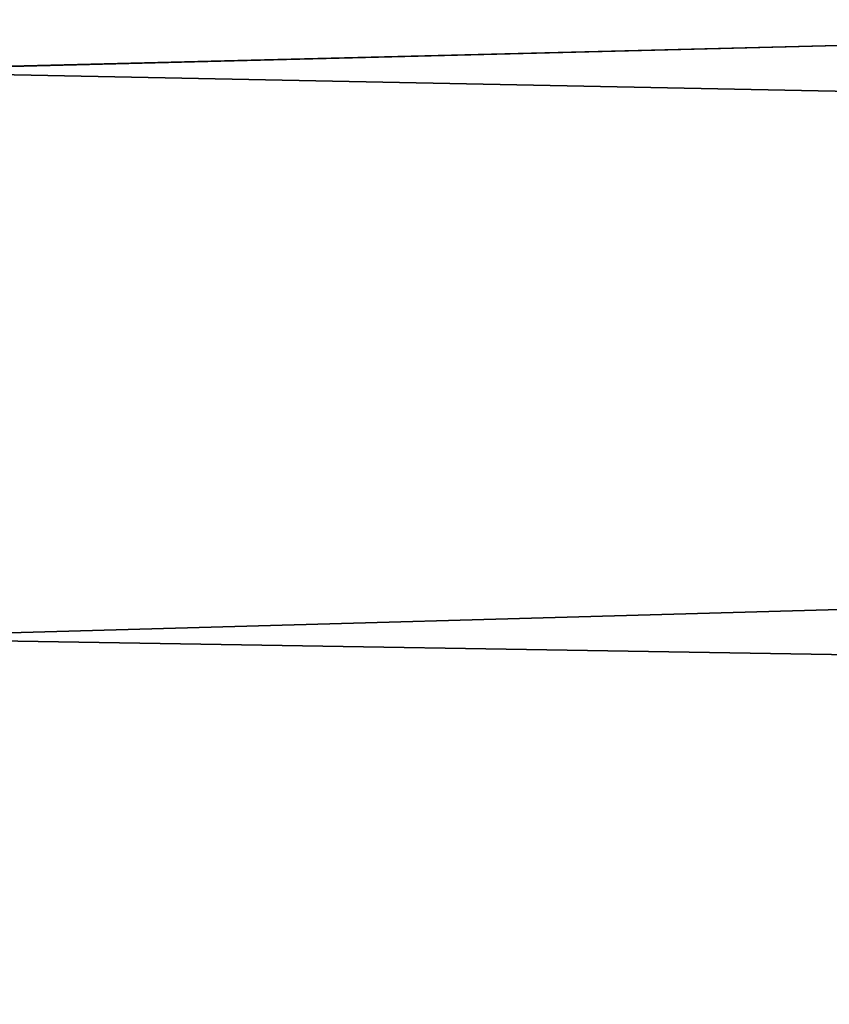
# Model space of a CAD drawing. Header units: metres. Extents: x -2 to 78, y -85 to 85.
# Tile 155 of 256: x 13.63 to 14.76, y -42.77 to -41.39. Entities that reach past the tile are written whole.
import ezdxf

# ---------------------------------------------------------------- set-up
doc = ezdxf.new("R2010")
doc.units = ezdxf.units.M
doc.layers.add('solid_20004802', color=7, linetype='CONTINUOUS')

msp = doc.modelspace()

# ---------------------------------------------------------------- linework, layer by layer
at = {"layer": 'solid_20004802'}
for points in [[(13.35, -40.664494, 13.733429), (13.349999, -41.46624, 13.553293), (29.902384, -41.047615, 13.195823)], [(29.902384, -41.047615, -13.195823), (13.35, -41.466194, -13.553193), (13.35, -40.664455, -13.733325)], [(13.349999, -41.46624, 13.553293), (29.906271, -41.791973, 13.001376), (29.902384, -41.047615, 13.195823)], [(29.902384, -41.047615, -13.195823), (29.906271, -41.791973, -13.001376), (13.35, -41.466194, -13.553193)], [(13.349999, -41.46624, 13.553293), (13.35, -42.256027, 13.326394), (29.906271, -41.791973, 13.001376)], [(29.906271, -41.791973, -13.001376), (13.35, -42.255978, -13.326299), (13.35, -41.466194, -13.553193)], [(13.35, -42.256027, 13.326394), (29.911009, -42.52401, 12.764979), (29.906271, -41.791973, 13.001376)], [(29.906271, -41.791973, -13.001376), (29.911009, -42.52401, -12.764979), (13.35, -42.255978, -13.326299)], [(29.911009, -42.52401, -12.764979), (13.35, -43.031075, -13.053425), (13.35, -42.255978, -13.326299)], [(13.35, -42.256027, 13.326394), (13.35, -43.031128, 13.053515), (29.911009, -42.52401, 12.764979)], [(13.35, -43.031128, 13.053515), (29.916574, -43.241432, 12.487381), (29.911009, -42.52401, 12.764979)], [(29.911009, -42.52401, -12.764979), (29.916574, -43.241432, -12.487381), (13.35, -43.031075, -13.053425)]]:
    msp.add_3dface(points, dxfattribs=at)

doc.saveas('drawing.dxf')
